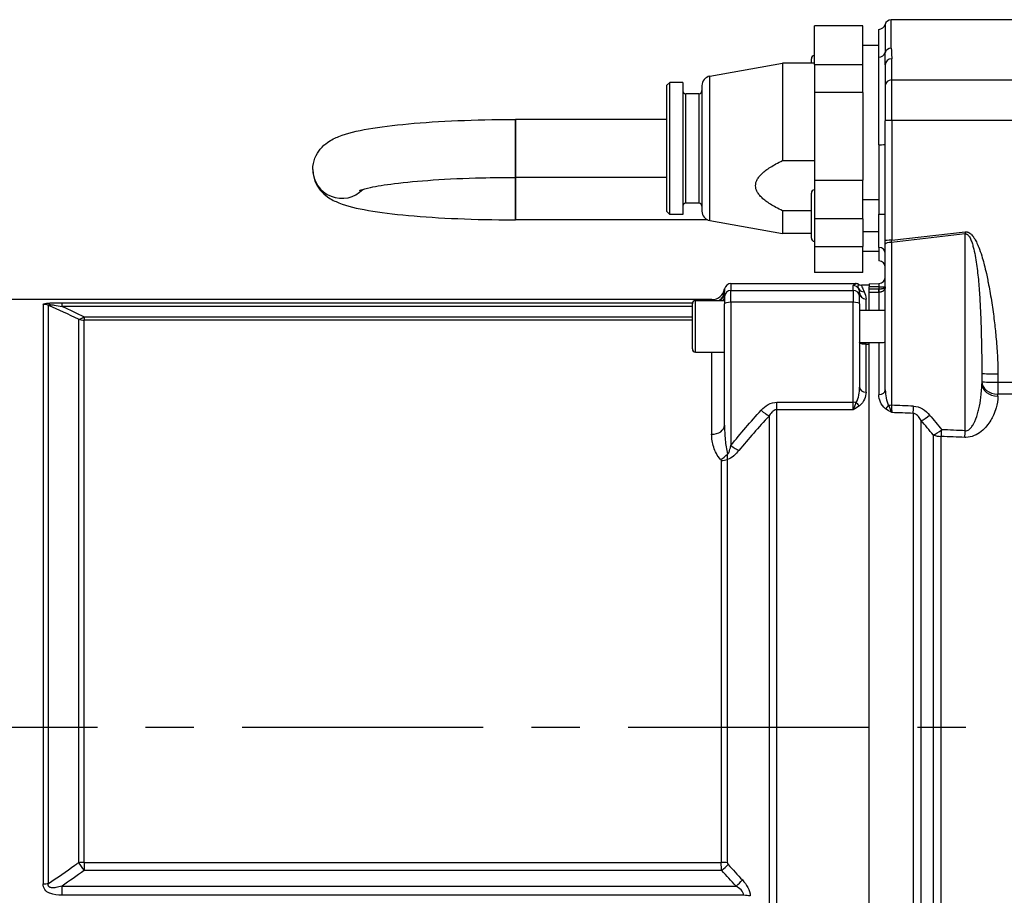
# Model space of a CAD drawing. Header units: millimetres. Extents: x 0 to 8400, y 0 to 5940.
# Tile 46 of 51: x 6605 to 6911, y 3685 to 3957. Entities that reach past the tile are written whole.
import ezdxf

# ---------------------------------------------------------------- set-up
doc = ezdxf.new("R2010")
doc.units = ezdxf.units.MM
doc.header["$LTSCALE"] = 20
doc.linetypes.add('MITTE', pattern=[2, 1.25, -0.25, 0.25, -0.25])
doc.layers.add('02-LINIE-035', color=2, linetype='CONTINUOUS')
doc.layers.add('05-ACHSE', color=1, linetype='MITTE')

msp = doc.modelspace()

# ---------------------------------------------------------------- linework, layer by layer
at = {"layer": '02-LINIE-035'}
for p, q in [((6852.1, 3943.43), (6852.1, 3955.51)), ((6867.1, 3955.51), (6852.1, 3955.51)), ((6867.1, 3943.43), (6867.1, 3955.51)), ((6874.04, 3955.88), (6874.04, 3947.13)), ((6875.97, 3948.54), (6875.97, 3957.38)), ((6984.27, 3957.38), (6875.97, 3957.38)), ((6872.1, 3945.72), (6872.1, 3954.38)), ((6872.1, 3949.38), (6867.1, 3949.38)), ((6819.57, 3939.82), (6842.1, 3943.88)), ((6842.1, 3943.88), (6842.1, 3913.57)), ((6852.1, 3943.88), (6842.1, 3943.88)), ((6851.1, 3943.88), (6851.1, 3945.25)), ((6852.1, 3943.43), (6867.1, 3943.43)), ((6852.1, 3943.43), (6852.1, 3934.77)), ((6867.1, 3934.77), (6867.1, 3943.43)), ((6872.1, 3918.53), (6872.1, 3945.72)), ((6874.1, 3943.39), (6874.1, 3936.91)), ((6876.1, 3938.67), (6876.1, 3945.23)), ((6806.1, 3936.88), (6807.1, 3937.88)), ((6807.1, 3896.88), (6807.1, 3937.88)), ((6811.1, 3937.88), (6807.1, 3937.88)), ((6811.1, 3937.88), (6811.1, 3896.88)), ((6819.57, 3894.93), (6819.57, 3939.82)), ((6876.1, 3938.67), (6984.29, 3938.67)), ((6876.1, 3926.06), (6876.1, 3938.67)), ((6806.1, 3936.88), (6806.1, 3897.88)), ((6812.1, 3900.38), (6812.1, 3934.38)), ((6816.1, 3934.38), (6812.1, 3934.38)), ((6816.1, 3934.38), (6816.1, 3900.38)), ((6817.1, 3936.87), (6817.1, 3897.89)), ((6867.1, 3934.77), (6852.1, 3934.77)), ((6852.1, 3934.77), (6852.1, 3907.55)), ((6867.1, 3934.77), (6867.1, 3907.55)), ((6874.1, 3936.91), (6874.1, 3925.99)), ((6759.1, 3926.38), (6759.1, 3908.38)), ((6759.1, 3908.38), (6759.1, 3926.38)), ((6806.1, 3926.38), (6759.1, 3926.38)), ((6874.1, 3888.75), (6874.1, 3925.99)), ((6984.49, 3926.06), (6876.1, 3926.06)), ((6876.1, 3926.06), (6876.1, 3888.82)), ((6872.1, 3918.53), (6872.1, 3896.9)), ((6842.1, 3913.57), (6852.1, 3913.57)), ((6759.1, 3908.38), (6759.1, 3895.18)), ((6806.1, 3908.38), (6759.1, 3908.38)), ((6759.1, 3895.18), (6759.1, 3908.38)), ((6852.1, 3907.55), (6867.1, 3907.55)), ((6852.1, 3907.55), (6852.1, 3895.47)), ((6867.1, 3895.47), (6867.1, 3907.55)), ((6851.1, 3889.51), (6851.1, 3903.51)), ((6816.1, 3900.38), (6812.1, 3900.38)), ((6867.1, 3901.51), (6872.1, 3901.51)), ((6806.1, 3897.88), (6807.1, 3896.88)), ((6842.1, 3898), (6842.1, 3890.88)), ((6851.1, 3898), (6842.1, 3898)), ((6818.81, 3895.18), (6759.1, 3895.18)), ((6811.1, 3896.88), (6807.1, 3896.88)), ((6819.57, 3894.93), (6842.1, 3890.88)), ((6867.1, 3895.47), (6852.1, 3895.47)), ((6852.1, 3895.47), (6852.1, 3886.89)), ((6867.1, 3895.47), (6867.1, 3886.89)), ((6872.1, 3886.61), (6872.1, 3896.9)), ((6867.1, 3891.51), (6872.1, 3891.51)), ((6876.1, 3888.82), (6898.89, 3891.47)), ((6851.1, 3890.88), (6842.1, 3890.88)), ((6874.1, 3887.62), (6874.1, 3888.75)), ((6898.97, 3890.8), (6876.05, 3888.13)), ((6876.05, 3888.13), (6876.05, 3837.53)), ((6898.97, 3829.62), (6898.97, 3890.8)), ((6852.1, 3886.89), (6867.1, 3886.89)), ((6852.1, 3886.89), (6852.1, 3878.85)), ((6867.1, 3878.85), (6867.1, 3886.89)), ((6872.1, 3885.38), (6867.1, 3885.38)), ((6872.1, 3886.61), (6872.1, 3882.41)), ((6874.1, 3842.34), (6874.1, 3887.62)), ((6872.1, 3882.41), (6872.1, 3882.38)), ((6867.1, 3878.85), (6852.1, 3878.85)), ((6824.1, 3871.25), (6824.1, 3872.89)), ((6826.1, 3875.38), (6864.78, 3875.38)), ((6826.1, 3875.38), (6826.1, 3873.25)), ((6826.1, 3873.25), (6864.1, 3873.25)), ((6826.1, 3869.55), (6826.1, 3873.25)), ((6864.1, 3873.25), (6864.1, 3874.74)), ((6864.1, 3873.25), (6864.1, 3869.55)), ((6869.1, 3874.88), (6866.71, 3874.88)), ((6869.1, 3875.3), (6872.15, 3875.38)), ((6869.1, 3875.3), (6869.1, 3874.3)), ((6872.15, 3874.38), (6869.1, 3874.3)), ((6869.1, 3873.62), (6869.1, 3874.3)), ((6869.1, 3872.63), (6869.1, 3873.62)), ((6872.15, 3873.6), (6872.15, 3874.38)), ((6872.15, 3874.38), (6874.1, 3874.38)), ((6820.18, 3870.38), (6578.1, 3870.38)), ((6815.1, 3854.06), (6815.1, 3870.06)), ((6815.1, 3870.06), (6824.1, 3870.06)), ((6824.1, 3871.25), (6824.1, 3869.03)), ((6866.1, 3872.47), (6866.1, 3871.25)), ((6866.1, 3869.03), (6866.1, 3871.25)), ((6868.1, 3867.06), (6868.1, 3870.53)), ((6869.1, 3867.06), (6869.1, 3872.63)), ((6869.1, 3867.06), (6869.1, 3872.63)), ((6872.1, 3872.62), (6872.1, 3867.06)), ((6612.22, 3868.89), (6612.22, 3688.8)), ((6613.93, 3688.91), (6613.93, 3868.59)), ((6618.14, 3869.41), (6814.16, 3869.41)), ((6618.14, 3868.28), (6618.14, 3869.41)), ((6814.1, 3868.28), (6618.14, 3868.28)), ((6814.1, 3855.06), (6814.1, 3869.06)), ((6824.1, 3831.33), (6824.1, 3869.03)), ((6864.1, 3869.55), (6826.1, 3869.55)), ((6826.1, 3869.55), (6826.1, 3825.03)), ((6864.1, 3838.46), (6864.1, 3869.55)), ((6866.1, 3869.03), (6866.1, 3843.13)), ((6866.1, 3867.06), (6874.1, 3867.06)), ((6623.26, 3864.29), (6623.26, 3695.37)), ((6624.97, 3865.07), (6814.1, 3865.07)), ((6624.97, 3865.07), (6624.97, 3863.99)), ((6814.1, 3863.99), (6624.97, 3863.99)), ((6624.97, 3695.47), (6624.97, 3863.99)), ((6866.11, 3857.06), (6873.57, 3857.06)), ((6868.1, 3856.58), (6869.1, 3856.58)), ((6868.1, 3841.62), (6868.1, 3856.58)), ((6869.1, 3617.7), (6869.1, 3857.06)), ((6869.1, 3618.18), (6869.1, 3856.58)), ((6872.1, 3857.06), (6872.1, 3840.83)), ((6815.1, 3854.06), (6824.1, 3854.06)), ((6820.1, 3854.06), (6820.1, 3828.51)), ((6904.1, 3847.46), (6904.1, 3844.23)), ((6909.1, 3847.29), (6909.1, 3844.7)), ((6909.1, 3844.7), (6976.3, 3844.7)), ((6909.1, 3844.7), (6909.1, 3841.01)), ((6980.83, 3841.01), (6909.1, 3841.01)), ((6909.1, 3840.39), (6909.1, 3841.01)), ((6840.42, 3838.46), (6864.1, 3838.46)), ((6840.42, 3836.16), (6840.42, 3838.46)), ((6864.1, 3836.16), (6840.42, 3836.16)), ((6840.42, 3638.6), (6840.42, 3836.16)), ((6864.1, 3836.16), (6864.1, 3838.46)), ((6837.95, 3834.2), (6837.95, 3640.56)), ((6882.76, 3835.02), (6882.76, 3639.73)), ((6903.08, 3835.98), (6903.08, 3835.98)), ((6885.26, 3642), (6885.26, 3832.76)), ((6901.7, 3832.09), (6901.7, 3832.09)), ((6889, 3828.3), (6889, 3646.45)), ((6891.5, 3646.9), (6891.5, 3827.85)), ((6823.05, 3820.38), (6823.05, 3695.47)), ((6825.02, 3695.3), (6825.02, 3820.72)), ((6624.97, 3695.47), (6823.05, 3695.47)), ((6624.97, 3695.47), (6624.97, 3692.98)), ((6823.27, 3692.98), (6624.97, 3692.98)), ((6618.14, 3688.06), (6827.69, 3688.06)), ((6618.14, 3685.23), (6618.14, 3688.06)), ((6830.1, 3685.23), (6618.14, 3685.23))]:
    msp.add_line(p, q, dxfattribs=at)
for centre, radius, start, end in [((6872.1, 3956.38), 2, 270, 345.5225), ((6875.97, 3955.38), 2, 90, 165.5225), ((6852.1, 3945.25), 1, 90, 180), ((6820.1, 3936.87), 3, 100.204, 180), ((6812.1, 3935.38), 1, 180, 270), ((6816.1, 3935.38), 1, 270, 0), ((6852.1, 3903.51), 1, 90, 180), ((6812.1, 3899.38), 1, 90, 180), ((6816.1, 3899.38), 1, 0, 90), ((6820.1, 3897.89), 3, 180, 259.796), ((6852.1, 3889.51), 1, 180, 270), ((6872.1, 3880.38), 2, 0, 90), ((6872.1, 3877.38), 2, 271.5, 0), ((6820.18, 3874.38), 4, 269.9998, 350.4011), ((6866.71, 3876.88), 2, 241.0569, 270.0002), ((6815.1, 3869.06), 1, 90, 180), ((6815.1, 3855.06), 1, 180, 270)]:
    msp.add_arc(centre, radius, start, end, dxfattribs=at)
for centre, major_axis, ratio, start_param, end_param in [((6872.1, 3947.6), (2, 0), 0.9411, 4.712389, 6.030505), ((6875.97, 3946.66), (-2, 0), 0.9411, 4.712389, 6.030505), ((6876.1, 3943.39), (-2, 0), 0.919003, 4.712389, 6.283185), ((6876.1, 3936.91), (-2, 0), 0.87525, 4.712389, 6.283185), ((6876.1, 3925.99), (-2, 0), 0.034899, 4.712389, 6.283185), ((6872.1, 3918.6), (2, 0), 0.034899, 4.712389, 6.283185), ((6705.1, 3910.78), (-9, 0), 0.992503, 0, 2.383191), ((6705.1, 3910.78), (-9, 0), 0.992503, 0, 2.383191), ((6872.1, 3896.97), (2, 0), 0.034899, 4.712389, 6.283185), ((6898.89, 3891.58), (-0.35, 2.98), 0.004035, 1.605469, 1.833841), ((6876.1, 3888.75), (-2, 0), 0.034899, 4.712389, 6.283185), ((6876.1, 3887.62), (-2, 0), 0.258819, 4.738569, 6.283185), ((6876.1, 3888.93), (0.23, 3.05), 0.002593, 4.449847, 4.678219), ((6872.1, 3884.62), (2, 0), 0.994124, 0, 1.570796), ((6872.1, 3880.42), (2, 0), 0.994124, 0, 1.570796), ((6820.12, 3873.38), (3.99, -0.23), 0.992701, 5.349275, 6.267419), ((6820.1, 3872.89), (4, 0), 0.938391, 5.427627, 6.283185), ((6826.1, 3871.25), (-2, 0), 0.999657, 4.712389, 6.283185), ((6826.1, 3873.38), (0, -2), 0.999657, 3.141593, 4.544806), ((6864.1, 3872.75), (-2, 0), 0.999657, 3.671679, 4.712389), ((6864.1, 3871.25), (2, 0), 0.999657, 0, 1.570796), ((6867.55, 3874.77), (-1.79, -0.89), 0.981214, 0.068658, 1.115762), ((5917.4, 3737.38), (5289.1, 0), 0.026186, 1.389294, 1.389875), ((6872.1, 3873.6), (-0.005, -1), 0.026177, 0.181566, 1.570922), ((6858.21, 4954.95), (-13.93, 1081.34), 0.030154, 3.141059, 3.141862), ((6872.1, 3874.38), (0.05, 1), 0.052014, 4.717171, 6.287283), ((6872.13, 3873.6), (0.022, -1), 0.026171, 0.181507, 1.570225), ((6871.99, 3875.05), (2.1, -0.73), 0.374667, 0.066, 0.129249), ((6871.78, 3874.55), (2.29, -0.41), 0.836033, 0.086724, 0.14708), ((6873.1, 3874.38), (0.997, -0.078), 0.769101, 0.018905, 0.101807), ((6820.1, 3871.34), (4, 0), 0.766044, 5.85131, 6.283185), ((6868.1, 3872.47), (-2, 0), 0.968372, 0, 1.570796), ((5917.38, 3737.38), (5289.1, 0), 0.025997, 1.389294, 1.38987), ((6872.1, 3874.59), (-2, 0.13), 0.983497, 1.636259, 1.662436), ((6612.22, 3863.95), (5, 0), 0.988816, 1.22173, 1.570796), ((6826.1, 3869.03), (-2, 0), 0.258819, 4.712389, 6.283185), ((6864.1, 3869.03), (2, 0), 0.258819, 0, 1.570796), ((6624.97, 3868.9), (-2.18, -4.5), 0.460312, 0.204152, 0.809667), ((6624.97, 3868.9), (5, 0), 0.981486, 4.363323, 4.712389), ((6909.1, 3847.46), (-5, 0), 0.034899, 0, 1.570796), ((6868.1, 3843.13), (-2, 0), 0.758102, 0, 1.570796), ((6872.1, 3842.34), (2, 0), 0.752394, 4.712389, 6.283185), ((6909.1, 3844.87), (-5, 0), 0.773341, 0, 1.570796), ((6909.1, 3844.87), (-5, 0), 0.034899, 0, 1.570796), ((6909.1, 3844.23), (-5, 0), 0.768739, 0, 1.570796), ((6864.1, 3837.94), (-2, 0), 0.258819, 4.201538, 4.712389), ((6866.06, 3838.84), (-1.18, 1.61), 0.530864, 1.463735, 2.197776), ((6874.18, 3837.92), (-1.19, -1.61), 0.52466, 0.951527, 1.673373), ((6876.1, 3837.01), (2, 0), 0.258819, 1.596976, 2.072613), ((2181.83, 3736.08), (5441.86, 36.91), 0.025292, 0.527721, 0.530212), ((6876.09, 3838.26), (0.07, -4.31), 0.0137, 4.882967, 5.483053), ((6882.76, 3838.57), (-0.18, -5), 0.036867, 0.78178, 1.310259), ((6835.49, 3837.28), (-3.69, 3.37), 0.193992, 1.746345, 2.46419), ((2181.7, 3737.38), (5441.86, 35.61), 0.024405, 0.527732, 0.530157), ((6887.76, 3835.77), (-3.82, -3.23), 0.216786, 0.68941, 1.423128), ((6908.58, 3834.94), (3.64, -3.42), 0.387928, 4.709155, 4.709384), ((6908.58, 3834.94), (4.2, -2.71), 0.029316, 1.701466, 1.701511), ((6820.1, 3831.33), (4, 0), 0.706433, 4.712389, 6.283185), ((6891.5, 3831.23), (-3.91, -3.12), 0.220646, 0.714145, 1.429216), ((6891.5, 3831.23), (-0.21, -5), 0.038269, 0.830394, 1.310457), ((2181.83, 3736.08), (5308.2, 36), 0.025292, 0.476228, 0.479233), ((6891.5, 3831.23), (-5, 0), 0.675176, 1.047198, 1.570796), ((2181.7, 3737.38), (5308.2, 34.7), 0.024383, 0.47624, 0.479245), ((6898.84, 3830.92), (-0.21, -5), 0.038365, 0.833408, 1.310471), ((6826.1, 3826.32), (-3.91, 3.12), 0.205021, 1.732901, 2.404681), ((6822.9, 3823.26), (2.99, 2.65), 0.534881, 4.269921, 4.969004), ((6823.05, 3822.96), (-4, 0), 0.643441, 1.570796, 2.086345), ((6624.97, 3693.84), (5, 0), 0.324871, 1.570796, 1.919862), ((6624.97, 3693.84), (-2.98, 4.02), 0.104344, 1.105302, 1.710817), ((6823.05, 3694.17), (-4, 0), 0.324871, 4.19684, 4.712389), ((6826.71, 3694.98), (-1.68, 0.44), 0.504214, 0.12986, 0.647525), ((6823.27, 3693.67), (-3.01, -2.63), 0.131656, 1.456325, 2.164251), ((6827.69, 3688.75), (-2.94, -2.71), 0.128487, 1.452736, 2.181967), ((6612.22, 3690.63), (5, 0), 0.365246, 4.712389, 5.061455), ((6830.1, 3683.66), (-4, 0), 0.392088, 4.19684, 4.712389)]:
    msp.add_ellipse(centre, major_axis=major_axis, ratio=ratio, start_param=start_param, end_param=end_param, dxfattribs=at)
for points in [[(6874.1, 3943.39), (6874.1, 3944.86), (6874.04, 3946.12), (6874.04, 3947.13)], [(6824.11, 3873.09), (6824.1, 3873.05), (6824.1, 3872.99), (6824.1, 3872.89)], [(6867.55, 3872.8), (6867.86, 3872.18), (6868.1, 3871.42), (6868.1, 3870.53)], [(6820.17, 3870.06), (6820.19, 3870.27), (6820.2, 3870.38), (6820.18, 3870.38)], [(6623.26, 3864.29), (6620.19, 3865.76), (6617.07, 3867.19), (6613.93, 3868.59)], [(6618.14, 3868.28), (6620.44, 3867.23), (6622.72, 3866.16), (6624.97, 3865.07)], [(6835.49, 3835.98), (6836.76, 3837.37), (6838.49, 3838.46), (6840.42, 3838.46)], [(6882.89, 3837.28), (6884.9, 3837.2), (6886.63, 3835.97), (6887.89, 3834.48)], [(6826.1, 3825.03), (6829.1, 3828.79), (6832.24, 3832.43), (6835.49, 3835.98)], [(6837.95, 3834.2), (6834.71, 3830.72), (6831.57, 3827.15), (6828.56, 3823.47)], [(6887.89, 3834.48), (6889.16, 3832.98), (6890.41, 3831.47), (6891.63, 3829.93)], [(6889, 3828.3), (6887.78, 3829.8), (6886.53, 3831.29), (6885.26, 3832.76)], [(6906.84, 3832.83), (6906.84, 3832.83), (6906.84, 3832.83), (6906.84, 3832.83)], [(6624.97, 3692.98), (6622.72, 3691.31), (6620.44, 3689.67), (6618.14, 3688.06)], [(6827.69, 3688.06), (6826.19, 3689.68), (6824.72, 3691.32), (6823.27, 3692.98)], [(6825.24, 3694.81), (6826.69, 3693.19), (6828.16, 3691.59), (6829.66, 3690)]]:
    msp.add_open_spline(points, degree=3, dxfattribs=at)
for points, knots in [([(6875.97, 3948.54), (6875.97, 3947.63), (6876.07, 3946.65), (6876.09, 3945.59), (6876.1, 3945.47), (6876.1, 3945.35), (6876.1, 3945.23)], [0, 0, 0, 0, 0.896485, 0.896485, 0.896485, 1, 1, 1, 1]), ([(6696.1, 3910.78), (6696.1, 3912.04), (6696.36, 3913.28), (6697.21, 3915.48), (6697.81, 3916.4), (6699.17, 3918.08), (6699.94, 3918.71), (6701.92, 3920.13), (6703.04, 3920.63), (6706.89, 3922.17), (6709.79, 3922.81), (6716.95, 3924.06), (6721.14, 3924.59), (6730.54, 3925.45), (6735.74, 3925.78), (6746.7, 3926.24), (6752.45, 3926.37), (6758.51, 3926.38), (6758.81, 3926.38), (6759.1, 3926.38)], [6.283185, 6.283185, 6.283185, 6.283185, 6.330219, 6.330219, 6.382543, 6.382543, 6.452393, 6.452393, 6.5814, 6.5814, 6.895559, 6.895559, 7.209718, 7.209718, 7.523877, 7.523877, 7.838037, 7.838037, 7.853982, 7.853982, 7.853982, 7.853982]), ([(6696.1, 3910.78), (6696.1, 3909.52), (6696.36, 3908.28), (6697.21, 3906.07), (6697.81, 3905.15), (6699.17, 3903.48), (6699.94, 3902.85), (6701.92, 3901.42), (6703.04, 3900.92), (6706.89, 3899.39), (6709.79, 3898.74), (6716.95, 3897.49), (6721.14, 3896.97), (6730.54, 3896.11), (6735.74, 3895.77), (6746.7, 3895.31), (6752.45, 3895.19), (6758.51, 3895.18), (6758.81, 3895.18), (6759.1, 3895.18)], [0, 0, 0, 0, 0.047034, 0.047034, 0.099357, 0.099357, 0.169208, 0.169208, 0.298214, 0.298214, 0.612374, 0.612374, 0.926533, 0.926533, 1.240692, 1.240692, 1.554851, 1.554851, 1.570796, 1.570796, 1.570796, 1.570796]), ([(6710.66, 3904.29), (6710.66, 3904.29), (6710.84, 3904.37), (6711.71, 3904.67), (6712.73, 3904.96), (6715.95, 3905.65), (6718.47, 3906.07), (6724.91, 3906.88), (6728.99, 3907.26), (6738.18, 3907.89), (6743.32, 3908.12), (6752.08, 3908.33), (6755.59, 3908.38), (6759.1, 3908.38)], [6.531816, 6.531816, 6.531816, 6.531816, 6.623963, 6.623963, 6.800594, 6.800594, 7.052744, 7.052744, 7.34659, 7.34659, 7.655015, 7.655015, 7.853982, 7.853982, 7.853982, 7.853982]), ([(6898.89, 3891.47), (6898.94, 3891.48), (6898.99, 3891.48), (6899.04, 3891.48), (6899.07, 3891.48), (6899.1, 3891.49), (6899.14, 3891.48), (6899.19, 3891.48), (6899.24, 3891.48), (6899.29, 3891.47), (6899.37, 3891.47), (6899.44, 3891.45), (6899.52, 3891.44), (6899.63, 3891.41), (6899.74, 3891.37), (6899.85, 3891.33), (6899.93, 3891.29), (6900.02, 3891.25), (6900.1, 3891.21), (6900.11, 3891.2), (6900.13, 3891.19), (6900.14, 3891.18), (6900.2, 3891.15), (6900.29, 3891.09), (6900.31, 3891.07), (6900.43, 3891), (6900.54, 3890.91), (6900.65, 3890.82), (6900.65, 3890.81), (6900.66, 3890.8), (6900.67, 3890.79), (6900.78, 3890.7), (6900.9, 3890.57), (6900.97, 3890.5), (6901.14, 3890.32), (6901.31, 3890.11), (6901.48, 3889.88), (6901.54, 3889.8), (6901.6, 3889.7), (6901.67, 3889.61), (6901.74, 3889.5), (6901.84, 3889.34), (6901.9, 3889.25), (6902.13, 3888.87), (6902.36, 3888.44), (6902.59, 3887.96), (6902.73, 3887.66), (6902.87, 3887.35), (6903.01, 3887.01), (6903.06, 3886.89), (6903.13, 3886.72), (6903.16, 3886.63), (6903.48, 3885.83), (6903.79, 3884.94), (6904.1, 3883.94), (6904.32, 3883.21), (6904.54, 3882.44), (6904.76, 3881.61), (6904.79, 3881.47), (6904.84, 3881.31), (6904.86, 3881.21), (6905.08, 3880.34), (6905.3, 3879.42), (6905.52, 3878.45), (6905.66, 3877.8), (6905.8, 3877.13), (6905.95, 3876.43), (6906, 3876.18), (6906.05, 3875.9), (6906.1, 3875.68), (6906.27, 3874.79), (6906.44, 3873.89), (6906.6, 3872.96), (6906.77, 3872.03), (6906.93, 3871.02), (6907.08, 3870.09), (6907.38, 3868.23), (6907.64, 3866.4), (6907.89, 3864.46), (6908.1, 3862.77), (6908.29, 3861.12), (6908.45, 3859.49), (6908.47, 3859.26), (6908.49, 3859.05), (6908.51, 3858.79), (6908.7, 3856.81), (6908.84, 3854.91), (6908.94, 3853.07), (6909.05, 3851.05), (6909.1, 3849.12), (6909.1, 3847.29)], [0, 0, 0, 0, 0.001582, 0.001582, 0.001582, 0.002692, 0.002692, 0.002692, 0.004384, 0.004384, 0.004384, 0.006878, 0.006878, 0.006878, 0.010481, 0.010481, 0.010481, 0.013269, 0.013269, 0.013269, 0.013672, 0.013672, 0.013672, 0.015625, 0.015625, 0.015625, 0.023437, 0.023437, 0.023437, 0.024077, 0.024077, 0.024077, 0.03125, 0.03125, 0.03125, 0.048182, 0.048182, 0.048182, 0.054687, 0.054687, 0.054687, 0.0625, 0.0625, 0.0625, 0.096368, 0.096368, 0.096368, 0.117187, 0.117187, 0.117187, 0.125, 0.125, 0.125, 0.192857, 0.192857, 0.192857, 0.242187, 0.242187, 0.242187, 0.25, 0.25, 0.25, 0.31557, 0.31557, 0.31557, 0.359375, 0.359375, 0.359375, 0.375, 0.375, 0.375, 0.4375, 0.4375, 0.4375, 0.5, 0.5, 0.5, 0.625, 0.625, 0.625, 0.734375, 0.734375, 0.734375, 0.75, 0.75, 0.75, 0.868928, 0.868928, 0.868928, 1, 1, 1, 1]), ([(6898.97, 3890.8), (6899.01, 3890.81), (6899.04, 3890.81), (6899.08, 3890.81), (6899.11, 3890.81), (6899.16, 3890.81), (6899.19, 3890.81), (6899.28, 3890.79), (6899.32, 3890.78), (6899.44, 3890.74), (6899.51, 3890.7), (6899.63, 3890.62), (6899.68, 3890.58), (6899.77, 3890.5), (6899.82, 3890.45), (6899.94, 3890.32), (6900.02, 3890.23), (6900.15, 3890.04), (6900.21, 3889.94), (6900.39, 3889.65), (6900.49, 3889.45), (6900.68, 3889.04), (6900.76, 3888.83), (6901, 3888.21), (6901.14, 3887.78), (6901.39, 3886.92), (6901.51, 3886.49), (6901.82, 3885.18), (6902, 3884.29), (6902.31, 3882.51), (6902.44, 3881.61), (6902.69, 3879.8), (6902.79, 3878.9), (6902.99, 3877.08), (6903.07, 3876.17), (6903.31, 3873.43), (6903.43, 3871.59), (6903.64, 3867.91), (6903.72, 3866.07), (6903.86, 3862.38), (6903.91, 3860.53), (6904, 3856.82), (6904.04, 3854.96), (6904.09, 3851.22), (6904.1, 3849.35), (6904.1, 3847.46)], [0, 0, 0, 0, 0.000488, 0.000488, 0.000977, 0.000977, 0.001953, 0.001953, 0.003906, 0.003906, 0.007812, 0.007812, 0.011719, 0.011719, 0.015625, 0.015625, 0.023438, 0.023438, 0.03125, 0.03125, 0.046875, 0.046875, 0.0625, 0.0625, 0.09375, 0.09375, 0.125, 0.125, 0.1875, 0.1875, 0.25, 0.25, 0.3125, 0.3125, 0.375, 0.375, 0.5, 0.5, 0.625, 0.625, 0.75, 0.75, 0.875, 0.875, 1, 1, 1, 1]), ([(6824.13, 3873.71), (6824.13, 3873.68), (6824.13, 3873.65), (6824.13, 3873.61), (6824.13, 3873.49), (6824.11, 3873.32), (6824.11, 3873.09)], [0, 0, 0, 0, 0.272863, 0.272863, 0.272863, 1, 1, 1, 1]), ([(6864.1, 3874.74), (6864.1, 3874.76), (6864.11, 3874.78), (6864.12, 3874.79), (6864.14, 3874.83), (6864.19, 3874.87), (6864.26, 3874.9), (6864.29, 3874.92), (6864.32, 3874.94), (6864.35, 3874.96), (6864.42, 3874.99), (6864.5, 3875.03), (6864.57, 3875.06), (6864.66, 3875.11), (6864.74, 3875.15), (6864.79, 3875.2), (6864.83, 3875.24), (6864.84, 3875.28), (6864.82, 3875.33), (6864.81, 3875.34), (6864.8, 3875.36), (6864.78, 3875.38)], [0, 0, 0, 0, 0.078025, 0.078025, 0.078025, 0.251552, 0.251552, 0.251552, 0.333332, 0.333332, 0.333332, 0.503124, 0.503124, 0.503124, 0.715884, 0.715884, 0.715884, 0.919508, 0.919508, 0.919508, 1, 1, 1, 1]), ([(6865.75, 3875.13), (6865.6, 3875.21), (6865.44, 3875.27), (6865.11, 3875.36), (6864.94, 3875.38), (6864.78, 3875.38)], [0.0000018, 0.0000018, 0.0000018, 0.0000018, 0.0506397, 0.0506397, 0.101278, 0.101278, 0.101278, 0.101278]), ([(6865.83, 3873.76), (6865.65, 3874.15), (6865.68, 3874.47), (6865.74, 3874.93), (6865.77, 3875.07), (6865.75, 3875.13)], [0, 0, 0, 0, 0.5, 0.5, 1, 1, 1, 1]), ([(6866.1, 3872.47), (6866.1, 3872.6), (6866.09, 3872.73), (6866.08, 3872.85), (6866.03, 3873.19), (6865.94, 3873.49), (6865.83, 3873.76)], [0, 0, 0, 0, 0.26442, 0.26442, 0.26442, 1, 1, 1, 1]), ([(6866.71, 3874.88), (6866.64, 3874.88), (6866.7, 3874.7), (6866.99, 3874.01), (6867.2, 3873.49), (6867.55, 3872.8)], [0, 0, 0, 0, 0.5, 0.5, 1, 1, 1, 1]), ([(6874.1, 3874.38), (6874.09, 3874.36), (6874.09, 3874.33), (6874.08, 3874.31), (6874.06, 3874.26), (6874.03, 3874.22), (6874, 3874.17), (6873.93, 3874.08), (6873.82, 3874), (6873.68, 3873.92), (6873.64, 3873.9), (6873.61, 3873.89), (6873.57, 3873.87), (6873.46, 3873.82), (6873.33, 3873.77), (6873.19, 3873.74), (6873.11, 3873.72), (6873.04, 3873.7), (6872.96, 3873.68), (6872.88, 3873.67), (6872.79, 3873.65), (6872.71, 3873.64), (6872.53, 3873.62), (6872.34, 3873.6), (6872.15, 3873.6)], [0, 0, 0, 0, 0.057485, 0.057485, 0.057485, 0.178638, 0.178638, 0.178638, 0.41585, 0.41585, 0.41585, 0.47234, 0.47234, 0.47234, 0.64081, 0.64081, 0.64081, 0.727829, 0.727829, 0.727829, 0.816607, 0.816607, 0.816607, 1, 1, 1, 1]), ([(6874.1, 3874.32), (6874.09, 3874.19), (6874.06, 3874.07), (6874.03, 3873.95), (6873.96, 3873.72), (6873.84, 3873.5), (6873.68, 3873.32), (6873.64, 3873.28), (6873.61, 3873.24), (6873.57, 3873.2), (6873.46, 3873.09), (6873.33, 3872.99), (6873.19, 3872.91), (6873.11, 3872.87), (6873.04, 3872.83), (6872.96, 3872.79), (6872.88, 3872.76), (6872.79, 3872.73), (6872.71, 3872.7), (6872.53, 3872.65), (6872.34, 3872.62), (6872.15, 3872.62)], [0, 0, 0, 0, 0.143679, 0.143679, 0.143679, 0.41668, 0.41668, 0.41668, 0.473003, 0.473003, 0.473003, 0.641286, 0.641286, 0.641286, 0.728179, 0.728179, 0.728179, 0.816836, 0.816836, 0.816836, 1, 1, 1, 1]), ([(6612.22, 3868.89), (6612.22, 3868.99), (6612.38, 3869.08), (6612.75, 3869.16), (6612.76, 3869.16), (6612.76, 3869.16), (6612.77, 3869.16), (6613.14, 3869.24), (6613.68, 3869.29), (6614.27, 3869.32), (6614.28, 3869.32), (6614.29, 3869.32), (6614.31, 3869.33), (6615.49, 3869.39), (6616.82, 3869.41), (6618.14, 3869.41)], [0, 0, 0, 0, 0.25, 0.25, 0.25, 0.255212, 0.255212, 0.255212, 0.5, 0.5, 0.5, 0.505624, 0.505624, 0.505624, 1, 1, 1, 1]), ([(6613.93, 3868.59), (6613.88, 3868.63), (6613.84, 3868.67), (6613.84, 3868.71), (6613.84, 3868.72), (6613.84, 3868.73), (6613.85, 3868.74), (6613.86, 3868.76), (6613.88, 3868.77), (6613.92, 3868.79), (6613.95, 3868.79), (6613.98, 3868.8), (6614.02, 3868.81), (6614.04, 3868.81), (6614.06, 3868.81), (6614.09, 3868.81), (6614.14, 3868.82), (6614.21, 3868.82), (6614.28, 3868.82), (6614.37, 3868.82), (6614.47, 3868.81), (6614.56, 3868.8), (6614.73, 3868.79), (6614.9, 3868.78), (6615.07, 3868.76), (6615.26, 3868.74), (6615.46, 3868.71), (6615.65, 3868.68), (6616.49, 3868.57), (6617.32, 3868.43), (6618.14, 3868.28)], [0.0000002, 0.0000002, 0.0000002, 0.0000002, 0.0896746, 0.0896746, 0.0896746, 0.1175237, 0.1175237, 0.1175237, 0.1667019, 0.1667019, 0.1667019, 0.2012482, 0.2012482, 0.2012482, 0.2190935, 0.2190935, 0.2190935, 0.2637691, 0.2637691, 0.2637691, 0.3202233, 0.3202233, 0.3202233, 0.4169297, 0.4169297, 0.4169297, 0.526988, 0.526988, 0.526988, 1, 1, 1, 1]), ([(6873.57, 3857.06), (6873.77, 3857.06), (6873.92, 3857.12), (6874.07, 3857.28), (6874.1, 3857.36), (6874.1, 3857.47)], [0.2916395, 0.2916395, 0.2916395, 0.2916395, 0.4374772, 0.4374772, 0.5300861, 0.5300861, 0.5300861, 0.5300861]), ([(6868.1, 3856.58), (6868.08, 3856.58), (6868.07, 3856.58), (6867.93, 3856.58), (6867.82, 3856.57), (6867.57, 3856.57), (6867.44, 3856.56), (6867.11, 3856.56), (6866.91, 3856.56), (6866.5, 3856.63), (6866.3, 3856.71), (6866.13, 3856.95), (6866.1, 3857.05), (6866.1, 3857.16)], [0.7699377, 0.7699377, 0.7699377, 0.7699377, 0.776967, 0.776967, 0.8231163, 0.8231163, 0.8872727, 0.8872727, 0.9965058, 0.9965058, 1.1407572, 1.1407572, 1.2148424, 1.2148424, 1.2148424, 1.2148424]), ([(6865.08, 3838.39), (6865.52, 3839.1), (6865.72, 3839.88), (6865.87, 3840.65), (6865.87, 3840.67), (6865.88, 3840.7), (6865.88, 3840.73), (6866.03, 3841.52), (6866.1, 3842.33), (6866.1, 3843.13)], [0, 0, 0, 0, 0.483771, 0.483771, 0.483771, 0.5, 0.5, 0.5, 1, 1, 1, 1]), ([(6874.1, 3842.34), (6874.1, 3841.51), (6874.17, 3840.68), (6874.32, 3839.86), (6874.33, 3839.84), (6874.33, 3839.81), (6874.34, 3839.78), (6874.49, 3838.99), (6874.69, 3838.19), (6875.14, 3837.46)], [0, 0, 0, 0, 0.5, 0.5, 0.5, 0.516276, 0.516276, 0.516276, 1, 1, 1, 1]), ([(6898.97, 3829.62), (6899.37, 3829.59), (6899.76, 3829.73), (6900.07, 3829.95), (6900.38, 3830.16), (6900.63, 3830.43), (6900.85, 3830.71), (6901.11, 3831.03), (6901.32, 3831.38), (6901.52, 3831.73), (6901.66, 3831.99), (6901.79, 3832.26), (6901.91, 3832.52), (6902.38, 3833.55), (6902.72, 3834.63), (6903, 3835.7), (6903.07, 3835.93), (6903.12, 3836.17), (6903.18, 3836.4), (6903.46, 3837.59), (6903.67, 3838.79), (6903.82, 3839.97), (6904, 3841.4), (6904.1, 3842.81), (6904.1, 3844.23)], [0, 0, 0, 0, 0.0625, 0.0625, 0.0625, 0.125, 0.125, 0.125, 0.19686, 0.19686, 0.19686, 0.25, 0.25, 0.25, 0.45489, 0.45489, 0.45489, 0.5, 0.5, 0.5, 0.726423, 0.726423, 0.726423, 1, 1, 1, 1]), ([(6868.1, 3841.62), (6868.1, 3840.88), (6867.95, 3840.13), (6867.63, 3839.41), (6867.32, 3838.68), (6866.85, 3837.96), (6866.06, 3837.39)], [0, 0, 0, 0, 0.499277, 0.499277, 0.499277, 1, 1, 1, 1]), ([(6874.18, 3836.48), (6873.37, 3837.06), (6872.89, 3837.81), (6872.57, 3838.55), (6872.25, 3839.3), (6872.1, 3840.07), (6872.1, 3840.83)], [0, 0, 0, 0, 0.5, 0.5, 0.5, 1, 1, 1, 1]), ([(6909.1, 3840.39), (6909.1, 3839.17), (6908.91, 3837.93), (6908.55, 3836.69), (6908.33, 3835.93), (6908.04, 3835.17), (6907.69, 3834.41), (6907.46, 3833.92), (6907.2, 3833.43), (6906.91, 3832.94), (6906.89, 3832.92), (6906.88, 3832.9), (6906.87, 3832.88), (6906.13, 3831.66), (6905.19, 3830.45), (6903.93, 3829.43), (6903.91, 3829.41), (6903.89, 3829.4), (6903.87, 3829.38), (6902.65, 3828.4), (6900.99, 3827.57), (6899.17, 3827.55), (6899.06, 3827.55), (6898.95, 3827.55), (6898.84, 3827.55)], [0, 0, 0, 0, 0.247098, 0.247098, 0.247098, 0.397904, 0.397904, 0.397904, 0.495871, 0.495871, 0.495871, 0.5, 0.5, 0.5, 0.745702, 0.745702, 0.745702, 0.75, 0.75, 0.75, 0.985724, 0.985724, 0.985724, 1, 1, 1, 1]), ([(6840.42, 3836.16), (6840.24, 3836.16), (6840.05, 3836.13), (6839.89, 3836.07), (6839.61, 3835.99), (6839.36, 3835.84), (6839.14, 3835.67), (6839.03, 3835.58), (6838.92, 3835.48), (6838.82, 3835.37), (6838.47, 3835.02), (6838.19, 3834.61), (6837.95, 3834.2)], [0, 0, 0, 0, 0.155563, 0.155563, 0.155563, 0.407438, 0.407438, 0.407438, 0.542309, 0.542309, 0.542309, 1, 1, 1, 1]), ([(6864.1, 3836.16), (6864.1, 3836.16), (6864.1, 3836.16), (6864.1, 3836.17), (6864.19, 3836.33), (6864.27, 3836.51), (6864.36, 3836.69), (6864.44, 3836.87), (6864.52, 3837.06), (6864.61, 3837.25), (6864.76, 3837.61), (6864.92, 3838), (6865.08, 3838.39)], [0, 0, 0, 0, 0.004938, 0.004938, 0.004938, 0.2633, 0.2633, 0.2633, 0.519574, 0.519574, 0.519574, 1, 1, 1, 1]), ([(6866.06, 3837.39), (6865.45, 3836.95), (6864.78, 3836.56), (6864.11, 3836.16), (6864.11, 3836.16), (6864.1, 3836.16), (6864.1, 3836.16)], [0, 0, 0, 0, 0.995215, 0.995215, 0.995215, 1, 1, 1, 1]), ([(6876.1, 3835.26), (6876.1, 3835.26), (6876.09, 3835.26), (6876.09, 3835.26), (6875.43, 3835.65), (6874.77, 3836.04), (6874.18, 3836.48)], [0, 0, 0, 0, 0.004863, 0.004863, 0.004863, 1, 1, 1, 1]), ([(6875.14, 3837.46), (6875.29, 3837.08), (6875.45, 3836.7), (6875.6, 3836.34), (6875.68, 3836.15), (6875.77, 3835.96), (6875.85, 3835.78), (6875.93, 3835.6), (6876.01, 3835.43), (6876.09, 3835.27), (6876.1, 3835.26), (6876.1, 3835.26), (6876.1, 3835.26)], [0, 0, 0, 0, 0.481133, 0.481133, 0.481133, 0.737054, 0.737054, 0.737054, 0.994978, 0.994978, 0.994978, 1, 1, 1, 1]), ([(6885.26, 3832.76), (6885.02, 3833.22), (6884.74, 3833.66), (6884.39, 3834.06), (6884.22, 3834.26), (6884.03, 3834.45), (6883.81, 3834.6), (6883.66, 3834.72), (6883.48, 3834.82), (6883.3, 3834.9), (6883.13, 3834.96), (6882.94, 3835.01), (6882.76, 3835.02)], [0, 0, 0, 0, 0.461269, 0.461269, 0.461269, 0.686871, 0.686871, 0.686871, 0.851732, 0.851732, 0.851732, 1, 1, 1, 1]), ([(6824.1, 3831.33), (6824.1, 3829.84), (6824.17, 3828.35), (6824.31, 3826.85), (6824.31, 3826.83), (6824.31, 3826.8), (6824.32, 3826.77), (6824.46, 3825.3), (6824.65, 3823.83), (6825.03, 3822.38)], [0, 0, 0, 0, 0.5, 0.5, 0.5, 0.509538, 0.509538, 0.509538, 1, 1, 1, 1]), ([(6822.9, 3820.68), (6821.83, 3821.85), (6821.19, 3823.2), (6820.32, 3825.85), (6820.1, 3827.18), (6820.1, 3828.51)], [0, 0, 0, 0, 0.5, 0.5, 1, 1, 1, 1]), ([(6825.03, 3822.38), (6825.06, 3822.39), (6825.08, 3822.4), (6825.11, 3822.41), (6825.12, 3822.42), (6825.14, 3822.43), (6825.15, 3822.44), (6825.19, 3822.47), (6825.22, 3822.5), (6825.25, 3822.54), (6825.31, 3822.61), (6825.36, 3822.69), (6825.4, 3822.77), (6825.48, 3822.94), (6825.56, 3823.12), (6825.62, 3823.29), (6825.64, 3823.36), (6825.67, 3823.44), (6825.69, 3823.51), (6825.86, 3824.01), (6825.98, 3824.52), (6826.1, 3825.03)], [0, 0, 0, 0, 0.028854, 0.028854, 0.028854, 0.048949, 0.048949, 0.048949, 0.096785, 0.096785, 0.096785, 0.187795, 0.187795, 0.187795, 0.378495, 0.378495, 0.378495, 0.458256, 0.458256, 0.458256, 1, 1, 1, 1]), ([(6828.56, 3823.47), (6828.08, 3822.88), (6827.56, 3822.31), (6826.97, 3821.81), (6826.94, 3821.78), (6826.91, 3821.76), (6826.88, 3821.74), (6826.31, 3821.27), (6825.66, 3820.87), (6825.02, 3820.72)], [0, 0, 0, 0, 0.5, 0.5, 0.5, 0.5239, 0.5239, 0.5239, 1, 1, 1, 1]), ([(6825.02, 3820.72), (6825.03, 3820.82), (6825.04, 3820.93), (6825.05, 3821.03), (6825.06, 3821.3), (6825.06, 3821.58), (6825.05, 3821.87), (6825.05, 3822.04), (6825.04, 3822.21), (6825.03, 3822.38)], [0, 0, 0, 0, 0.204991, 0.204991, 0.204991, 0.708562, 0.708562, 0.708562, 1, 1, 1, 1]), ([(6822.9, 3820.68), (6822.93, 3820.65), (6822.95, 3820.62), (6822.97, 3820.59), (6823, 3820.54), (6823.03, 3820.49), (6823.04, 3820.44), (6823.04, 3820.42), (6823.05, 3820.4), (6823.05, 3820.38)], [0, 0, 0, 0, 0.325341, 0.325341, 0.325341, 0.817251, 0.817251, 0.817251, 1, 1, 1, 1]), ([(6613.93, 3688.91), (6616.68, 3690.75), (6619.42, 3692.63), (6622.11, 3694.55), (6622.5, 3694.82), (6622.88, 3695.1), (6623.26, 3695.37)], [0, 0, 0, 0, 0.875814, 0.875814, 0.875814, 1, 1, 1, 1]), ([(6823.27, 3692.98), (6823.23, 3693.2), (6823.2, 3693.42), (6823.17, 3693.64), (6823.09, 3694.26), (6823.05, 3694.88), (6823.05, 3695.47)], [0, 0, 0, 0, 0.267529, 0.267529, 0.267529, 1, 1, 1, 1]), ([(6829.66, 3690), (6830.31, 3689.31), (6830.9, 3688.53), (6831.35, 3687.69), (6831.79, 3686.84), (6832.08, 3685.92), (6832.08, 3685.03)], [0, 0, 0, 0, 0.5, 0.5, 0.5, 1, 1, 1, 1]), ([(6618.14, 3685.23), (6616.82, 3685.23), (6615.49, 3685.36), (6614.3, 3685.87), (6614.29, 3685.87), (6614.28, 3685.88), (6614.26, 3685.88), (6613.68, 3686.14), (6613.14, 3686.52), (6612.77, 3687.01), (6612.76, 3687.02), (6612.76, 3687.03), (6612.75, 3687.04), (6612.39, 3687.55), (6612.22, 3688.18), (6612.22, 3688.8)], [0, 0, 0, 0, 0.4944, 0.4944, 0.4944, 0.5, 0.5, 0.5, 0.744851, 0.744851, 0.744851, 0.75, 0.75, 0.75, 1, 1, 1, 1]), ([(6618.14, 3688.06), (6617.5, 3687.88), (6616.85, 3687.72), (6616.2, 3687.63), (6615.82, 3687.58), (6615.44, 3687.55), (6615.07, 3687.56), (6614.98, 3687.57), (6614.9, 3687.57), (6614.81, 3687.59), (6614.67, 3687.6), (6614.53, 3687.63), (6614.4, 3687.68), (6614.33, 3687.71), (6614.26, 3687.74), (6614.19, 3687.78), (6614.13, 3687.82), (6614.07, 3687.87), (6614.02, 3687.92), (6614.01, 3687.93), (6614, 3687.95), (6613.99, 3687.96), (6613.93, 3688.03), (6613.89, 3688.12), (6613.86, 3688.21), (6613.85, 3688.29), (6613.84, 3688.36), (6613.84, 3688.44), (6613.84, 3688.54), (6613.86, 3688.65), (6613.88, 3688.75), (6613.89, 3688.8), (6613.91, 3688.86), (6613.93, 3688.91)], [0, 0, 0, 0, 0.3701426, 0.3701426, 0.3701426, 0.5829279, 0.5829279, 0.5829279, 0.6308234, 0.6308234, 0.6308234, 0.7113576, 0.7113576, 0.7113576, 0.7555012, 0.7555012, 0.7555012, 0.7985446, 0.7985446, 0.7985446, 0.80792, 0.80792, 0.80792, 0.8638676, 0.8638676, 0.8638676, 0.9084075, 0.9084075, 0.9084075, 0.9676844, 0.9676844, 0.9676844, 0.9999998, 0.9999998, 0.9999998, 0.9999998]), ([(6830.1, 3685.23), (6830.1, 3685.84), (6829.7, 3686.43), (6829.24, 3686.88), (6828.79, 3687.34), (6828.24, 3687.72), (6827.69, 3688.06)], [0, 0, 0, 0, 0.5, 0.5, 0.5, 1, 1, 1, 1])]:
    msp.add_open_spline(points, degree=3, knots=knots, dxfattribs=at)
msp.add_rational_spline([(6842.1, 3898), (6825.9, 3905.78), (6842.1, 3913.57)], [1.09087378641, 1.15632621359, 1.09087378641], degree=2, dxfattribs=at)
at = {"layer": '05-ACHSE', "ltscale": 3}
msp.add_line((7589.1, 3737.38), (6317.61, 3737.38), dxfattribs=at)

doc.saveas('drawing.dxf')
